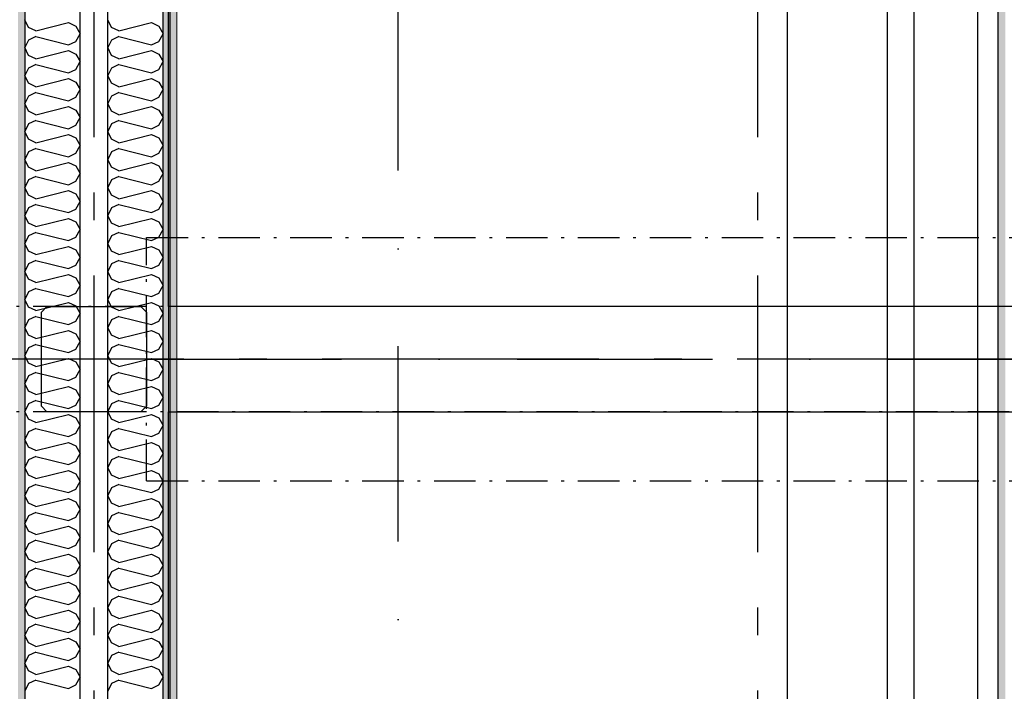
# Model space of a CAD drawing. Header units: millimetres. Extents: x -117798 to 93698, y -182207 to 252400.
# Tile 48 of 222: x -68808 to -67027, y -36017 to -34803. Entities that reach past the tile are written whole.
import ezdxf
from ezdxf.enums import TextEntityAlignment as Align

# ---------------------------------------------------------------- set-up
doc = ezdxf.new("R2010")
doc.units = ezdxf.units.MM
doc.header["$LTSCALE"] = 0.5
doc.header["$MEASUREMENT"] = 0
for name, pattern in [('Akselinje', [1500, 1000, -200, 100, -200]), ('Over snittplan', [260, 150, -50, 10, -50]), ('PLINE', [0]), ('Prikk & stiplet', [1340.555525, 705.555534, -352.777767, 0, -282.222223])]:
    doc.linetypes.add(name, pattern=pattern)
for name, color, linetype in [('222- Søyler', 7, 'Continuous'), ('223- Bjelker', 7, 'Continuous'), ('223- Bjelker(Nye konstruksjoner)', 7, 'Continuous'), ('242- Ikke-bærende innervegger (Skravur)(Nye konstruksjoner)', 7, 'Continuous'), ('242- Ikke-bærende innervegger(Nye konstruksjoner)', 7, 'Continuous'), ('256- Faste himlinger og overflatebehandling(Nye konstruksjoner)', 7, 'Continuous'), ('82-- Modullinjer', 7, 'Continuous'), ('852- Snittmarkør', 7, 'Continuous'), ('862- M___Nettoareal(Nye konstruksjoner)', 7, 'Continuous'), ('862- M___Nettoareal(Polylinje)(Nye konstruksjoner)', 7, 'Continuous'), ('862- M___Nettoareal(Tekst)(Nye konstruksjoner)', 7, 'Continuous')]:
    doc.layers.add(name, color=color, linetype=linetype)
doc.layers.add('236- Innvendig kledning og overflate(Nye konstruksjoner)', color=7, linetype='Continuous', lineweight=0)
doc.styles.add('GENERATED_STYLE_1', font='arial.ttf')
doc.styles.add('GENERATED_STYLE_4', font='arial.ttf')
pattern_1 = [(90, (0, 0), (-86.60254, 0), [0, -50]), (90, (-43.3, 25), (-86.60254, 0), [0, -50])]

# ---------------------------------------------------------------- blocks, each defined once
blk = doc.blocks.new('*X27')
at = {"layer": '242- Ikke-bærende innervegger (Skravur)(Nye konstruksjoner)', "linetype": 'PLINE'}
for p, q in [((-68641.6, -34817), (-68648.2, -34803.2)), ((-68628.1, -34823.1), (-68641.6, -34817)), ((-68628.1, -34823.1), (-68569.4, -34808.5)), ((-68569.4, -34808.5), (-68555.9, -34814.6)), ((-68555.9, -34814.6), (-68548.2, -34828.5)), ((-68641.6, -34839.9), (-68648.2, -34853.7)), ((-68628.1, -34833.8), (-68641.6, -34839.9)), ((-68628.1, -34833.8), (-68569.4, -34848.4)), ((-68555.9, -34842.3), (-68548.2, -34828.5)), ((-68641.6, -34867.6), (-68648.2, -34853.7)), ((-68628.1, -34873.7), (-68569.4, -34859.1)), ((-68569.4, -34848.4), (-68555.9, -34842.3)), ((-68569.4, -34859.1), (-68555.9, -34865.2)), ((-68628.1, -34873.7), (-68641.6, -34867.6)), ((-68555.9, -34865.2), (-68548.2, -34879)), ((-68641.6, -34890.5), (-68648.2, -34904.3)), ((-68628.1, -34884.4), (-68641.6, -34890.5)), ((-68628.1, -34884.4), (-68569.4, -34899)), ((-68569.4, -34899), (-68555.9, -34892.9)), ((-68555.9, -34892.9), (-68548.2, -34879)), ((-68641.6, -34918.1), (-68648.2, -34904.3)), ((-68628.1, -34924.3), (-68569.4, -34909.6)), ((-68569.4, -34909.6), (-68555.9, -34915.8)), ((-68628.1, -34924.3), (-68641.6, -34918.1)), ((-68555.9, -34915.8), (-68548.2, -34929.6)), ((-68555.9, -34943.4), (-68548.2, -34929.6)), ((-68641.6, -34941.1), (-68648.2, -34954.9)), ((-68628.1, -34934.9), (-68641.6, -34941.1)), ((-68628.1, -34934.9), (-68569.4, -34949.6)), ((-68569.4, -34949.6), (-68555.9, -34943.4)), ((-68641.6, -34968.7), (-68648.2, -34954.9)), ((-68628.1, -34974.9), (-68569.4, -34960.2)), ((-68569.4, -34960.2), (-68555.9, -34966.4)), ((-68555.9, -34966.4), (-68548.2, -34980.2)), ((-68628.1, -34974.9), (-68641.6, -34968.7)), ((-68555.9, -34994), (-68548.2, -34980.2)), ((-68641.6, -34991.7), (-68648.2, -35005.5)), ((-68628.1, -34985.5), (-68641.6, -34991.7)), ((-68628.1, -34985.5), (-68569.4, -35000.2)), ((-68569.4, -35000.2), (-68555.9, -34994)), ((-68641.6, -35019.3), (-68648.2, -35005.5)), ((-68628.1, -35025.5), (-68641.6, -35019.3)), ((-68628.1, -35025.5), (-68569.4, -35010.8)), ((-68569.4, -35010.8), (-68555.9, -35017)), ((-68555.9, -35017), (-68548.2, -35030.8)), ((-68628.1, -35036.1), (-68641.6, -35042.3)), ((-68628.1, -35036.1), (-68569.4, -35050.8)), ((-68555.9, -35044.6), (-68548.2, -35030.8)), ((-68641.6, -35042.3), (-68648.2, -35056.1)), ((-68569.4, -35050.8), (-68555.9, -35044.6)), ((-68641.6, -35069.9), (-68648.2, -35056.1)), ((-68628.1, -35076.1), (-68641.6, -35069.9)), ((-68628.1, -35076.1), (-68569.4, -35061.4)), ((-68569.4, -35061.4), (-68555.9, -35067.6)), ((-68555.9, -35067.6), (-68548.2, -35081.4)), ((-68628.1, -35086.7), (-68641.6, -35092.9)), ((-68628.1, -35086.7), (-68569.4, -35101.4)), ((-68555.9, -35095.2), (-68548.2, -35081.4)), ((-68641.6, -35092.9), (-68648.2, -35106.7)), ((-68641.6, -35120.5), (-68648.2, -35106.7)), ((-68569.4, -35101.4), (-68555.9, -35095.2)), ((-68628.1, -35126.7), (-68641.6, -35120.5)), ((-68628.1, -35126.7), (-68569.4, -35112)), ((-68569.4, -35112), (-68555.9, -35118.2)), ((-68555.9, -35118.2), (-68548.2, -35132)), ((-68641.6, -35143.4), (-68648.2, -35157.3)), ((-68628.1, -35137.3), (-68641.6, -35143.4)), ((-68628.1, -35137.3), (-68569.4, -35151.9)), ((-68555.9, -35145.8), (-68548.2, -35132)), ((-68641.6, -35171.1), (-68648.2, -35157.3)), ((-68569.4, -35151.9), (-68555.9, -35145.8)), ((-68628.1, -35177.2), (-68641.6, -35171.1)), ((-68628.1, -35177.2), (-68569.4, -35162.6)), ((-68569.4, -35162.6), (-68555.9, -35168.7)), ((-68555.9, -35168.7), (-68548.2, -35182.6)), ((-68641.6, -35194), (-68648.2, -35207.8)), ((-68628.1, -35187.9), (-68641.6, -35194)), ((-68628.1, -35187.9), (-68569.4, -35202.5)), ((-68569.4, -35202.5), (-68555.9, -35196.4)), ((-68555.9, -35196.4), (-68548.2, -35182.6)), ((-68641.6, -35221.7), (-68648.2, -35207.8)), ((-68628.1, -35227.8), (-68569.4, -35213.2)), ((-68569.4, -35213.2), (-68555.9, -35219.3)), ((-68628.1, -35227.8), (-68641.6, -35221.7)), ((-68555.9, -35219.3), (-68548.2, -35233.1)), ((-68555.9, -35247), (-68548.2, -35233.1)), ((-68641.6, -35244.6), (-68648.2, -35258.4)), ((-68628.1, -35238.5), (-68641.6, -35244.6)), ((-68628.1, -35238.5), (-68569.4, -35253.1)), ((-68569.4, -35253.1), (-68555.9, -35247)), ((-68641.6, -35272.2), (-68648.2, -35258.4)), ((-68628.1, -35278.4), (-68569.4, -35263.7)), ((-68569.4, -35263.7), (-68555.9, -35269.9)), ((-68628.1, -35278.4), (-68641.6, -35272.2)), ((-68555.9, -35269.9), (-68548.2, -35283.7)), ((-68555.9, -35297.5), (-68548.2, -35283.7)), ((-68641.6, -35295.2), (-68648.2, -35309)), ((-68628.1, -35289), (-68641.6, -35295.2)), ((-68628.1, -35289), (-68569.4, -35303.7)), ((-68569.4, -35303.7), (-68555.9, -35297.5)), ((-68641.6, -35322.8), (-68648.2, -35309)), ((-68628.1, -35329), (-68569.4, -35314.3)), ((-68569.4, -35314.3), (-68555.9, -35320.5)), ((-68555.9, -35320.5), (-68548.2, -35334.3)), ((-68628.1, -35329), (-68641.6, -35322.8)), ((-68628.1, -35339.6), (-68641.6, -35345.8)), ((-68628.1, -35339.6), (-68569.4, -35354.3)), ((-68555.9, -35348.1), (-68548.2, -35334.3)), ((-68641.6, -35345.8), (-68648.2, -35359.6)), ((-68569.4, -35354.3), (-68555.9, -35348.1)), ((-68641.6, -35373.4), (-68648.2, -35359.6)), ((-68628.1, -35379.6), (-68641.6, -35373.4)), ((-68628.1, -35379.6), (-68569.4, -35364.9)), ((-68569.4, -35364.9), (-68555.9, -35371.1)), ((-68555.9, -35371.1), (-68548.2, -35384.9)), ((-68628.1, -35390.2), (-68641.6, -35396.4)), ((-68628.1, -35390.2), (-68569.4, -35404.9)), ((-68555.9, -35398.7), (-68548.2, -35384.9)), ((-68641.6, -35396.4), (-68648.2, -35410.2)), ((-68641.6, -35424), (-68648.2, -35410.2)), ((-68569.4, -35404.9), (-68555.9, -35398.7)), ((-68628.1, -35430.2), (-68641.6, -35424)), ((-68628.1, -35430.2), (-68569.4, -35415.5)), ((-68569.4, -35415.5), (-68555.9, -35421.7)), ((-68555.9, -35421.7), (-68548.2, -35435.5)), ((-68641.6, -35447), (-68648.2, -35460.8)), ((-68628.1, -35440.8), (-68641.6, -35447)), ((-68628.1, -35440.8), (-68569.4, -35455.5)), ((-68555.9, -35449.3), (-68548.2, -35435.5)), ((-68641.6, -35474.6), (-68648.2, -35460.8)), ((-68569.4, -35455.5), (-68555.9, -35449.3)), ((-68628.1, -35480.8), (-68641.6, -35474.6)), ((-68628.1, -35480.8), (-68569.4, -35466.1)), ((-68569.4, -35466.1), (-68555.9, -35472.3)), ((-68555.9, -35472.3), (-68548.2, -35486.1)), ((-68641.6, -35497.5), (-68648.2, -35511.4)), ((-68628.1, -35491.4), (-68641.6, -35497.5)), ((-68628.1, -35491.4), (-68569.4, -35506)), ((-68569.4, -35506), (-68555.9, -35499.9)), ((-68555.9, -35499.9), (-68548.2, -35486.1)), ((-68641.6, -35525.2), (-68648.2, -35511.4)), ((-68628.1, -35531.3), (-68569.4, -35516.7)), ((-68569.4, -35516.7), (-68555.9, -35522.8)), ((-68628.1, -35531.3), (-68641.6, -35525.2)), ((-68555.9, -35522.8), (-68548.2, -35536.7)), ((-68641.6, -35548.1), (-68648.2, -35561.9)), ((-68628.1, -35542), (-68641.6, -35548.1)), ((-68628.1, -35542), (-68569.4, -35556.6)), ((-68569.4, -35556.6), (-68555.9, -35550.5)), ((-68555.9, -35550.5), (-68548.2, -35536.7)), ((-68641.6, -35575.8), (-68648.2, -35561.9)), ((-68628.1, -35581.9), (-68569.4, -35567.3)), ((-68569.4, -35567.3), (-68555.9, -35573.4)), ((-68628.1, -35581.9), (-68641.6, -35575.8)), ((-68555.9, -35573.4), (-68548.2, -35587.2)), ((-68555.9, -35601.1), (-68548.2, -35587.2)), ((-68641.6, -35598.7), (-68648.2, -35612.5)), ((-68628.1, -35592.6), (-68641.6, -35598.7)), ((-68628.1, -35592.6), (-68569.4, -35607.2)), ((-68569.4, -35607.2), (-68555.9, -35601.1)), ((-68641.6, -35626.3), (-68648.2, -35612.5)), ((-68628.1, -35632.5), (-68569.4, -35617.8)), ((-68569.4, -35617.8), (-68555.9, -35624)), ((-68555.9, -35624), (-68548.2, -35637.8)), ((-68628.1, -35632.5), (-68641.6, -35626.3)), ((-68555.9, -35651.6), (-68548.2, -35637.8)), ((-68641.6, -35649.3), (-68648.2, -35663.1)), ((-68628.1, -35643.1), (-68641.6, -35649.3)), ((-68628.1, -35643.1), (-68569.4, -35657.8)), ((-68569.4, -35657.8), (-68555.9, -35651.6)), ((-68641.6, -35676.9), (-68648.2, -35663.1)), ((-68628.1, -35683.1), (-68641.6, -35676.9)), ((-68628.1, -35683.1), (-68569.4, -35668.4)), ((-68569.4, -35668.4), (-68555.9, -35674.6)), ((-68555.9, -35674.6), (-68548.2, -35688.4)), ((-68628.1, -35693.7), (-68641.6, -35699.9)), ((-68628.1, -35693.7), (-68569.4, -35708.4)), ((-68555.9, -35702.2), (-68548.2, -35688.4)), ((-68641.6, -35699.9), (-68648.2, -35713.7)), ((-68641.6, -35727.5), (-68648.2, -35713.7)), ((-68569.4, -35708.4), (-68555.9, -35702.2)), ((-68628.1, -35733.7), (-68641.6, -35727.5)), ((-68628.1, -35733.7), (-68569.4, -35719)), ((-68569.4, -35719), (-68555.9, -35725.2)), ((-68555.9, -35725.2), (-68548.2, -35739)), ((-68628.1, -35744.3), (-68641.6, -35750.5)), ((-68628.1, -35744.3), (-68569.4, -35759)), ((-68555.9, -35752.8), (-68548.2, -35739)), ((-68641.6, -35750.5), (-68648.2, -35764.3)), ((-68641.6, -35778.1), (-68648.2, -35764.3)), ((-68569.4, -35759), (-68555.9, -35752.8)), ((-68628.1, -35784.3), (-68641.6, -35778.1)), ((-68628.1, -35784.3), (-68569.4, -35769.6)), ((-68569.4, -35769.6), (-68555.9, -35775.8)), ((-68555.9, -35775.8), (-68548.2, -35789.6)), ((-68641.6, -35801.1), (-68648.2, -35814.9)), ((-68628.1, -35794.9), (-68641.6, -35801.1)), ((-68628.1, -35794.9), (-68569.4, -35809.6)), ((-68555.9, -35803.4), (-68548.2, -35789.6)), ((-68641.6, -35828.7), (-68648.2, -35814.9)), ((-68628.1, -35834.9), (-68569.4, -35820.2)), ((-68569.4, -35809.6), (-68555.9, -35803.4)), ((-68569.4, -35820.2), (-68555.9, -35826.4)), ((-68628.1, -35834.9), (-68641.6, -35828.7)), ((-68555.9, -35826.4), (-68548.2, -35840.2)), ((-68641.6, -35851.6), (-68648.2, -35865.5)), ((-68628.1, -35845.5), (-68641.6, -35851.6)), ((-68628.1, -35845.5), (-68569.4, -35860.1)), ((-68569.4, -35860.1), (-68555.9, -35854)), ((-68555.9, -35854), (-68548.2, -35840.2)), ((-68641.6, -35879.3), (-68648.2, -35865.5)), ((-68628.1, -35885.4), (-68569.4, -35870.8)), ((-68569.4, -35870.8), (-68555.9, -35876.9)), ((-68628.1, -35885.4), (-68641.6, -35879.3)), ((-68555.9, -35876.9), (-68548.2, -35890.8)), ((-68555.9, -35904.6), (-68548.2, -35890.8)), ((-68641.6, -35902.2), (-68648.2, -35916)), ((-68628.1, -35896.1), (-68641.6, -35902.2)), ((-68628.1, -35896.1), (-68569.4, -35910.7)), ((-68569.4, -35910.7), (-68555.9, -35904.6)), ((-68641.6, -35929.9), (-68648.2, -35916)), ((-68628.1, -35936), (-68569.4, -35921.4)), ((-68569.4, -35921.4), (-68555.9, -35927.5)), ((-68555.9, -35927.5), (-68548.2, -35941.3)), ((-68628.1, -35936), (-68641.6, -35929.9)), ((-68555.9, -35955.2), (-68548.2, -35941.3)), ((-68641.6, -35952.8), (-68648.2, -35966.6)), ((-68628.1, -35946.7), (-68641.6, -35952.8)), ((-68628.1, -35946.7), (-68569.4, -35961.3)), ((-68569.4, -35961.3), (-68555.9, -35955.2)), ((-68641.6, -35980.4), (-68648.2, -35966.6)), ((-68628.1, -35986.6), (-68641.6, -35980.4)), ((-68628.1, -35986.6), (-68569.4, -35971.9)), ((-68569.4, -35971.9), (-68555.9, -35978.1)), ((-68555.9, -35978.1), (-68548.2, -35991.9)), ((-68628.1, -35997.2), (-68641.6, -36003.4)), ((-68628.1, -35997.2), (-68569.4, -36011.9)), ((-68555.9, -36005.7), (-68548.2, -35991.9)), ((-68641.6, -36003.4), (-68648.2, -36017.2)), ((-68569.4, -36011.9), (-68555.9, -36005.7))]:
    blk.add_line(p, q, dxfattribs=at)
blk = doc.blocks.new('*X28')
at = {"layer": '242- Ikke-bærende innervegger (Skravur)(Nye konstruksjoner)', "linetype": 'PLINE'}
for p, q in [((-68791.6, -34817), (-68798.2, -34803.2)), ((-68778.1, -34823.1), (-68791.6, -34817)), ((-68778.1, -34823.1), (-68719.4, -34808.5)), ((-68719.4, -34808.5), (-68705.9, -34814.6)), ((-68705.9, -34814.6), (-68698.2, -34828.5)), ((-68791.6, -34839.9), (-68798.2, -34853.7)), ((-68778.1, -34833.8), (-68791.6, -34839.9)), ((-68778.1, -34833.8), (-68719.4, -34848.4)), ((-68705.9, -34842.3), (-68698.2, -34828.5)), ((-68791.6, -34867.6), (-68798.2, -34853.7)), ((-68778.1, -34873.7), (-68719.4, -34859.1)), ((-68719.4, -34848.4), (-68705.9, -34842.3)), ((-68719.4, -34859.1), (-68705.9, -34865.2)), ((-68778.1, -34873.7), (-68791.6, -34867.6)), ((-68705.9, -34865.2), (-68698.2, -34879)), ((-68791.6, -34890.5), (-68798.2, -34904.3)), ((-68778.1, -34884.4), (-68791.6, -34890.5)), ((-68778.1, -34884.4), (-68719.4, -34899)), ((-68719.4, -34899), (-68705.9, -34892.9)), ((-68705.9, -34892.9), (-68698.2, -34879)), ((-68791.6, -34918.1), (-68798.2, -34904.3)), ((-68778.1, -34924.3), (-68719.4, -34909.6)), ((-68719.4, -34909.6), (-68705.9, -34915.8)), ((-68778.1, -34924.3), (-68791.6, -34918.1)), ((-68705.9, -34915.8), (-68698.2, -34929.6)), ((-68705.9, -34943.4), (-68698.2, -34929.6)), ((-68791.6, -34941.1), (-68798.2, -34954.9)), ((-68778.1, -34934.9), (-68791.6, -34941.1)), ((-68778.1, -34934.9), (-68719.4, -34949.6)), ((-68719.4, -34949.6), (-68705.9, -34943.4)), ((-68791.6, -34968.7), (-68798.2, -34954.9)), ((-68778.1, -34974.9), (-68719.4, -34960.2)), ((-68719.4, -34960.2), (-68705.9, -34966.4)), ((-68705.9, -34966.4), (-68698.2, -34980.2)), ((-68778.1, -34974.9), (-68791.6, -34968.7)), ((-68705.9, -34994), (-68698.2, -34980.2)), ((-68791.6, -34991.7), (-68798.2, -35005.5)), ((-68778.1, -34985.5), (-68791.6, -34991.7)), ((-68778.1, -34985.5), (-68719.4, -35000.2)), ((-68719.4, -35000.2), (-68705.9, -34994)), ((-68791.6, -35019.3), (-68798.2, -35005.5)), ((-68778.1, -35025.5), (-68791.6, -35019.3)), ((-68778.1, -35025.5), (-68719.4, -35010.8)), ((-68719.4, -35010.8), (-68705.9, -35017)), ((-68705.9, -35017), (-68698.2, -35030.8)), ((-68778.1, -35036.1), (-68791.6, -35042.3)), ((-68778.1, -35036.1), (-68719.4, -35050.8)), ((-68705.9, -35044.6), (-68698.2, -35030.8)), ((-68791.6, -35042.3), (-68798.2, -35056.1)), ((-68719.4, -35050.8), (-68705.9, -35044.6)), ((-68791.6, -35069.9), (-68798.2, -35056.1)), ((-68778.1, -35076.1), (-68791.6, -35069.9)), ((-68778.1, -35076.1), (-68719.4, -35061.4)), ((-68719.4, -35061.4), (-68705.9, -35067.6)), ((-68705.9, -35067.6), (-68698.2, -35081.4)), ((-68778.1, -35086.7), (-68791.6, -35092.9)), ((-68778.1, -35086.7), (-68719.4, -35101.4)), ((-68705.9, -35095.2), (-68698.2, -35081.4)), ((-68791.6, -35092.9), (-68798.2, -35106.7)), ((-68791.6, -35120.5), (-68798.2, -35106.7)), ((-68719.4, -35101.4), (-68705.9, -35095.2)), ((-68778.1, -35126.7), (-68791.6, -35120.5)), ((-68778.1, -35126.7), (-68719.4, -35112)), ((-68719.4, -35112), (-68705.9, -35118.2)), ((-68705.9, -35118.2), (-68698.2, -35132)), ((-68791.6, -35143.4), (-68798.2, -35157.3)), ((-68778.1, -35137.3), (-68791.6, -35143.4)), ((-68778.1, -35137.3), (-68719.4, -35151.9)), ((-68705.9, -35145.8), (-68698.2, -35132)), ((-68791.6, -35171.1), (-68798.2, -35157.3)), ((-68719.4, -35151.9), (-68705.9, -35145.8)), ((-68778.1, -35177.2), (-68791.6, -35171.1)), ((-68778.1, -35177.2), (-68719.4, -35162.6)), ((-68719.4, -35162.6), (-68705.9, -35168.7)), ((-68705.9, -35168.7), (-68698.2, -35182.6)), ((-68791.6, -35194), (-68798.2, -35207.8)), ((-68778.1, -35187.9), (-68791.6, -35194)), ((-68778.1, -35187.9), (-68719.4, -35202.5)), ((-68719.4, -35202.5), (-68705.9, -35196.4)), ((-68705.9, -35196.4), (-68698.2, -35182.6)), ((-68791.6, -35221.7), (-68798.2, -35207.8)), ((-68778.1, -35227.8), (-68719.4, -35213.2)), ((-68719.4, -35213.2), (-68705.9, -35219.3)), ((-68778.1, -35227.8), (-68791.6, -35221.7)), ((-68705.9, -35219.3), (-68698.2, -35233.1)), ((-68705.9, -35247), (-68698.2, -35233.1)), ((-68791.6, -35244.6), (-68798.2, -35258.4)), ((-68778.1, -35238.5), (-68791.6, -35244.6)), ((-68778.1, -35238.5), (-68719.4, -35253.1)), ((-68719.4, -35253.1), (-68705.9, -35247)), ((-68791.6, -35272.2), (-68798.2, -35258.4)), ((-68778.1, -35278.4), (-68719.4, -35263.7)), ((-68719.4, -35263.7), (-68705.9, -35269.9)), ((-68778.1, -35278.4), (-68791.6, -35272.2)), ((-68705.9, -35269.9), (-68698.2, -35283.7)), ((-68705.9, -35297.5), (-68698.2, -35283.7)), ((-68791.6, -35295.2), (-68798.2, -35309)), ((-68778.1, -35289), (-68791.6, -35295.2)), ((-68778.1, -35289), (-68719.4, -35303.7)), ((-68719.4, -35303.7), (-68705.9, -35297.5)), ((-68791.6, -35322.8), (-68798.2, -35309)), ((-68778.1, -35329), (-68719.4, -35314.3)), ((-68719.4, -35314.3), (-68705.9, -35320.5)), ((-68705.9, -35320.5), (-68698.2, -35334.3)), ((-68778.1, -35329), (-68791.6, -35322.8)), ((-68778.1, -35339.6), (-68791.6, -35345.8)), ((-68778.1, -35339.6), (-68719.4, -35354.3)), ((-68705.9, -35348.1), (-68698.2, -35334.3)), ((-68791.6, -35345.8), (-68798.2, -35359.6)), ((-68719.4, -35354.3), (-68705.9, -35348.1)), ((-68791.6, -35373.4), (-68798.2, -35359.6)), ((-68778.1, -35379.6), (-68791.6, -35373.4)), ((-68778.1, -35379.6), (-68719.4, -35364.9)), ((-68719.4, -35364.9), (-68705.9, -35371.1)), ((-68705.9, -35371.1), (-68698.2, -35384.9)), ((-68778.1, -35390.2), (-68791.6, -35396.4)), ((-68778.1, -35390.2), (-68719.4, -35404.9)), ((-68705.9, -35398.7), (-68698.2, -35384.9)), ((-68791.6, -35396.4), (-68798.2, -35410.2)), ((-68791.6, -35424), (-68798.2, -35410.2)), ((-68719.4, -35404.9), (-68705.9, -35398.7)), ((-68778.1, -35430.2), (-68791.6, -35424)), ((-68778.1, -35430.2), (-68719.4, -35415.5)), ((-68719.4, -35415.5), (-68705.9, -35421.7)), ((-68705.9, -35421.7), (-68698.2, -35435.5)), ((-68791.6, -35447), (-68798.2, -35460.8)), ((-68778.1, -35440.8), (-68791.6, -35447)), ((-68778.1, -35440.8), (-68719.4, -35455.5)), ((-68705.9, -35449.3), (-68698.2, -35435.5)), ((-68791.6, -35474.6), (-68798.2, -35460.8)), ((-68719.4, -35455.5), (-68705.9, -35449.3)), ((-68778.1, -35480.8), (-68791.6, -35474.6)), ((-68778.1, -35480.8), (-68719.4, -35466.1)), ((-68719.4, -35466.1), (-68705.9, -35472.3)), ((-68705.9, -35472.3), (-68698.2, -35486.1)), ((-68791.6, -35497.5), (-68798.2, -35511.4)), ((-68778.1, -35491.4), (-68791.6, -35497.5)), ((-68778.1, -35491.4), (-68719.4, -35506)), ((-68719.4, -35506), (-68705.9, -35499.9)), ((-68705.9, -35499.9), (-68698.2, -35486.1)), ((-68791.6, -35525.2), (-68798.2, -35511.4)), ((-68778.1, -35531.3), (-68719.4, -35516.7)), ((-68719.4, -35516.7), (-68705.9, -35522.8)), ((-68778.1, -35531.3), (-68791.6, -35525.2)), ((-68705.9, -35522.8), (-68698.2, -35536.7)), ((-68791.6, -35548.1), (-68798.2, -35561.9)), ((-68778.1, -35542), (-68791.6, -35548.1)), ((-68778.1, -35542), (-68719.4, -35556.6)), ((-68719.4, -35556.6), (-68705.9, -35550.5)), ((-68705.9, -35550.5), (-68698.2, -35536.7)), ((-68791.6, -35575.8), (-68798.2, -35561.9)), ((-68778.1, -35581.9), (-68719.4, -35567.3)), ((-68719.4, -35567.3), (-68705.9, -35573.4)), ((-68778.1, -35581.9), (-68791.6, -35575.8)), ((-68705.9, -35573.4), (-68698.2, -35587.2)), ((-68705.9, -35601.1), (-68698.2, -35587.2)), ((-68791.6, -35598.7), (-68798.2, -35612.5)), ((-68778.1, -35592.6), (-68791.6, -35598.7)), ((-68778.1, -35592.6), (-68719.4, -35607.2)), ((-68719.4, -35607.2), (-68705.9, -35601.1)), ((-68791.6, -35626.3), (-68798.2, -35612.5)), ((-68778.1, -35632.5), (-68719.4, -35617.8)), ((-68719.4, -35617.8), (-68705.9, -35624)), ((-68705.9, -35624), (-68698.2, -35637.8)), ((-68778.1, -35632.5), (-68791.6, -35626.3)), ((-68705.9, -35651.6), (-68698.2, -35637.8)), ((-68791.6, -35649.3), (-68798.2, -35663.1)), ((-68778.1, -35643.1), (-68791.6, -35649.3)), ((-68778.1, -35643.1), (-68719.4, -35657.8)), ((-68719.4, -35657.8), (-68705.9, -35651.6)), ((-68791.6, -35676.9), (-68798.2, -35663.1)), ((-68778.1, -35683.1), (-68791.6, -35676.9)), ((-68778.1, -35683.1), (-68719.4, -35668.4)), ((-68719.4, -35668.4), (-68705.9, -35674.6)), ((-68705.9, -35674.6), (-68698.2, -35688.4)), ((-68778.1, -35693.7), (-68791.6, -35699.9)), ((-68778.1, -35693.7), (-68719.4, -35708.4)), ((-68705.9, -35702.2), (-68698.2, -35688.4)), ((-68791.6, -35699.9), (-68798.2, -35713.7)), ((-68791.6, -35727.5), (-68798.2, -35713.7)), ((-68719.4, -35708.4), (-68705.9, -35702.2)), ((-68778.1, -35733.7), (-68791.6, -35727.5)), ((-68778.1, -35733.7), (-68719.4, -35719)), ((-68719.4, -35719), (-68705.9, -35725.2)), ((-68705.9, -35725.2), (-68698.2, -35739)), ((-68778.1, -35744.3), (-68791.6, -35750.5)), ((-68778.1, -35744.3), (-68719.4, -35759)), ((-68705.9, -35752.8), (-68698.2, -35739)), ((-68791.6, -35750.5), (-68798.2, -35764.3)), ((-68791.6, -35778.1), (-68798.2, -35764.3)), ((-68719.4, -35759), (-68705.9, -35752.8)), ((-68778.1, -35784.3), (-68791.6, -35778.1)), ((-68778.1, -35784.3), (-68719.4, -35769.6)), ((-68719.4, -35769.6), (-68705.9, -35775.8)), ((-68705.9, -35775.8), (-68698.2, -35789.6)), ((-68791.6, -35801.1), (-68798.2, -35814.9)), ((-68778.1, -35794.9), (-68791.6, -35801.1)), ((-68778.1, -35794.9), (-68719.4, -35809.6)), ((-68705.9, -35803.4), (-68698.2, -35789.6)), ((-68791.6, -35828.7), (-68798.2, -35814.9)), ((-68778.1, -35834.9), (-68719.4, -35820.2)), ((-68719.4, -35809.6), (-68705.9, -35803.4)), ((-68719.4, -35820.2), (-68705.9, -35826.4)), ((-68778.1, -35834.9), (-68791.6, -35828.7)), ((-68705.9, -35826.4), (-68698.2, -35840.2)), ((-68791.6, -35851.6), (-68798.2, -35865.5)), ((-68778.1, -35845.5), (-68791.6, -35851.6)), ((-68778.1, -35845.5), (-68719.4, -35860.1)), ((-68719.4, -35860.1), (-68705.9, -35854)), ((-68705.9, -35854), (-68698.2, -35840.2)), ((-68791.6, -35879.3), (-68798.2, -35865.5)), ((-68778.1, -35885.4), (-68719.4, -35870.8)), ((-68719.4, -35870.8), (-68705.9, -35876.9)), ((-68778.1, -35885.4), (-68791.6, -35879.3)), ((-68705.9, -35876.9), (-68698.2, -35890.8)), ((-68705.9, -35904.6), (-68698.2, -35890.8)), ((-68791.6, -35902.2), (-68798.2, -35916)), ((-68778.1, -35896.1), (-68791.6, -35902.2)), ((-68778.1, -35896.1), (-68719.4, -35910.7)), ((-68719.4, -35910.7), (-68705.9, -35904.6)), ((-68791.6, -35929.9), (-68798.2, -35916)), ((-68778.1, -35936), (-68719.4, -35921.4)), ((-68719.4, -35921.4), (-68705.9, -35927.5)), ((-68705.9, -35927.5), (-68698.2, -35941.3)), ((-68778.1, -35936), (-68791.6, -35929.9)), ((-68705.9, -35955.2), (-68698.2, -35941.3)), ((-68791.6, -35952.8), (-68798.2, -35966.6)), ((-68778.1, -35946.7), (-68791.6, -35952.8)), ((-68778.1, -35946.7), (-68719.4, -35961.3)), ((-68719.4, -35961.3), (-68705.9, -35955.2)), ((-68791.6, -35980.4), (-68798.2, -35966.6)), ((-68778.1, -35986.6), (-68791.6, -35980.4)), ((-68778.1, -35986.6), (-68719.4, -35971.9)), ((-68719.4, -35971.9), (-68705.9, -35978.1)), ((-68705.9, -35978.1), (-68698.2, -35991.9)), ((-68778.1, -35997.2), (-68791.6, -36003.4)), ((-68778.1, -35997.2), (-68719.4, -36011.9)), ((-68705.9, -36005.7), (-68698.2, -35991.9)), ((-68791.6, -36003.4), (-68798.2, -36017.2)), ((-68719.4, -36011.9), (-68705.9, -36005.7))]:
    blk.add_line(p, q, dxfattribs=at)
blk = doc.blocks.new('Teknisk vent._A-216_35', base_point=(-67746.5, -33797.7))
at = {"layer": '862- M___Nettoareal(Polylinje)(Nye konstruksjoner)', "linetype": 'PLINE', "flags": 128}
blk.add_lwpolyline([(-68538.2, -28334.4), (-68538.2, -38961.9), (-67238.2, -38961.9), (-67238.2, -28334.4)], close=True, dxfattribs=at)
at = {"layer": '862- M___Nettoareal(Tekst)(Nye konstruksjoner)', "style": 'GENERATED_STYLE_1'}
for tag, height, p in [('DUMMY_862', 150, (-67864.4, -33203.2)), ('ROOM_NAME', 150, (-67864.4, -34426.6)), ('DUMMY_861', 100, (-68021.5, -34026.3)), ('ROOM_NUMBER', 100, (-68021.5, -34415.1)), ('DUMMY_863', 100, (-67628.7, -34392.3))]:
    blk.add_attdef(tag, text='', height=height, rotation=90, dxfattribs=at).set_placement(p, align=Align.TOP_LEFT)
blk = doc.blocks.new('Åpent ned_A-218_37', base_point=(-65895.9, -34228.2))
at = {"layer": '862- M___Nettoareal(Polylinje)(Nye konstruksjoner)', "linetype": 'PLINE', "flags": 128}
blk.add_lwpolyline([(-67075.7, -28334.4), (-67075.7, -38899.4), (-64450.7, -38899.4), (-64450.7, -28334.4)], close=True, dxfattribs=at)
at = {"layer": '862- M___Nettoareal(Tekst)(Nye konstruksjoner)', "style": 'GENERATED_STYLE_1'}
for tag, height, p in [('DUMMY_862', 150, (-66013.8, -33759.2)), ('ROOM_NAME', 150, (-66013.8, -34702.7)), ('DUMMY_861', 100, (-66170.9, -34331.2)), ('ROOM_NUMBER', 100, (-66170.9, -34720.1)), ('DUMMY_863', 100, (-65778.1, -34697.2))]:
    blk.add_attdef(tag, text='', height=height, rotation=90, dxfattribs=at).set_placement(p, align=Align.TOP_LEFT)
blk = doc.blocks.new('Standard grid marker[89]', base_point=(20939.5, -35416.9))
at = {"layer": '82-- Modullinjer', "linetype": 'Akselinje'}
blk.add_line((20739.5, -35416.9), (-81321.3, -35416.9), dxfattribs=at)
at = {"layer": '82-- Modullinjer', "style": 'GENERATED_STYLE_4'}
for tag, p in [('AC_MarkerText_1_1', (-81898.8, -35456.9)), ('AC_MarkerText_1_0', (21062, -35456.9))]:
    blk.add_attdef(tag, text='', height=175, rotation=90, dxfattribs=at).set_placement(p, align=Align.TOP_CENTER)
blk = doc.blocks.new('Standard grid marker[210]', base_point=(-68673.2, 26434.4))
at = {"layer": '82-- Modullinjer', "linetype": 'Akselinje'}
blk.add_line((-68673.2, 26234.4), (-68673.2, -50374.4), dxfattribs=at)
at = {"layer": '82-- Modullinjer', "style": 'GENERATED_STYLE_4'}
for tag, p in [('AC_MarkerText_1_0', (-68800.7, 26644.4)), ('AC_MarkerText_1_1', (-68800.7, -50864.4))]:
    blk.add_attdef(tag, text='', height=175, rotation=90, dxfattribs=at).set_placement(p, align=Align.TOP_CENTER)
blk = doc.blocks.new('Standard grid marker[211]', base_point=(-67473.2, 26434.4))
at = {"layer": '82-- Modullinjer', "linetype": 'Akselinje'}
blk.add_line((-67473.2, 26234.4), (-67473.2, -50374.4), dxfattribs=at)
at = {"layer": '82-- Modullinjer', "style": 'GENERATED_STYLE_4'}
for tag, p in [('AC_MarkerText_1_0', (-67600.7, 26644.4)), ('AC_MarkerText_1_1', (-67600.7, -50864.4))]:
    blk.add_attdef(tag, text='', height=175, rotation=90, dxfattribs=at).set_placement(p, align=Align.TOP_CENTER)

msp = doc.modelspace()

# ---------------------------------------------------------------- hatches: boundary and pattern name
at = {"layer": '242- Ikke-bærende innervegger (Skravur)(Nye konstruksjoner)', "linetype": 'Continuous'}
h = msp.add_hatch(dxfattribs=at)
h.set_pattern_fill('Gips', color=256, style=0, pattern_type=2)
h.set_pattern_definition(pattern_1)
h.paths.add_polyline_path([(-68810.7, -28219.4), (-68810.7, -39016.9), (-68798.2, -39016.9), (-68798.2, -28219.4)])
h = msp.add_hatch(dxfattribs=at)
h.set_pattern_fill('Gips', color=256, style=0, pattern_type=2)
h.set_pattern_definition(pattern_1)
h.paths.add_polyline_path([(-68535.7, -39016.9), (-68535.7, -28219.4), (-68548.2, -28219.4), (-68548.2, -39016.9)])
h = msp.add_hatch(dxfattribs=at)
h.set_pattern_fill('Gips', color=256, style=0, pattern_type=2)
h.set_pattern_definition(pattern_1)
h.paths.add_polyline_path([(-68523.2, -39016.9), (-68523.2, -28219.4), (-68535.7, -28219.4), (-68535.7, -39016.9)])
h = msp.add_hatch(dxfattribs=at)
h.set_pattern_fill('Gips', color=256, style=0, pattern_type=2)
h.set_pattern_definition(pattern_1)
h.paths.add_polyline_path([(-67025.4, -38899.4), (-67025.4, -28334.4), (-67038.1, -28334.4), (-67038.1, -38899.4)])

# ---------------------------------------------------------------- linework, layer by layer
at = {"layer": '222- Søyler', "linetype": 'PLINE', "flags": 128}
for points in [[(-68768.2, -35331.9), (-68758.2, -35321.9)], [(-68758.2, -35321.9), (-68588.2, -35321.9)], [(-68588.2, -35321.9), (-68578.2, -35331.9)], [(-68768.2, -35501.9), (-68768.2, -35331.9)], [(-68578.2, -35331.9), (-68578.2, -35501.9)], [(-68758.2, -35511.9), (-68768.2, -35501.9)], [(-68588.2, -35511.9), (-68758.2, -35511.9)], [(-68578.2, -35501.9), (-68588.2, -35511.9)]]:
    msp.add_lwpolyline(points, dxfattribs=at)
at = {"layer": '223- Bjelker', "linetype": 'Over snittplan'}
for p, q in [((-64288.2, -35321.9), (-77768.2, -35321.9)), ((-64288.2, -35511.9), (-77768.2, -35511.9))]:
    msp.add_line(p, q, dxfattribs=at)
at = {"layer": '223- Bjelker(Nye konstruksjoner)', "linetype": 'Over snittplan'}
for p, q in [((-68578.2, -35196.9), (-64388.2, -35196.9)), ((-68578.2, -35636.9), (-68578.2, -35196.9)), ((-68578.2, -35636.9), (-64388.2, -35636.9))]:
    msp.add_line(p, q, dxfattribs=at)
at = {"layer": '223- Bjelker(Nye konstruksjoner)', "linetype": 'Prikk & stiplet'}
msp.add_line((-68578.2, -35416.9), (-64388.2, -35416.9), dxfattribs=at)
at = {"layer": '236- Innvendig kledning og overflate(Nye konstruksjoner)', "linetype": 'PLINE'}
msp.add_line((-68535.7, -39016.9), (-68535.7, -28219.4), dxfattribs=at)
at = {"layer": '236- Innvendig kledning og overflate(Nye konstruksjoner)', "linetype": 'PLINE', "flags": 128}
msp.add_lwpolyline([(-68523.2, -39016.9), (-68523.2, -28219.4)], dxfattribs=at)
at = {"layer": '242- Ikke-bærende innervegger(Nye konstruksjoner)', "linetype": 'PLINE'}
for p, q in [((-68798.2, -28219.4), (-68798.2, -39016.9)), ((-68698.2, -39016.9), (-68698.2, -28219.4)), ((-68648.2, -39016.9), (-68648.2, -28219.4)), ((-68548.2, -39016.9), (-68548.2, -28219.4)), ((-67190.5, -28334.4), (-67190.5, -38899.4)), ((-67038.1, -38899.4), (-67038.1, -28334.4))]:
    msp.add_line(p, q, dxfattribs=at)
at = {"layer": '242- Ikke-bærende innervegger(Nye konstruksjoner)', "linetype": 'PLINE', "flags": 128}
msp.add_lwpolyline([(-67419.7, -28334.4), (-67419.7, -38899.4)], dxfattribs=at)
at = {"layer": '256- Faste himlinger og overflatebehandling(Nye konstruksjoner)', "linetype": 'PLINE', "flags": 128}
for points in [[(-68538.2, -35321.9), (-68538.2, -31911.9)], [(-64388.2, -35321.9), (-68538.2, -35321.9)], [(-68538.2, -35511.9), (-64388.2, -35511.9)], [(-68538.2, -38921.9), (-68538.2, -35511.9)]]:
    msp.add_lwpolyline(points, dxfattribs=at)
at = {"layer": '852- Snittmarkør', "linetype": 'Prikk & stiplet'}
msp.add_line((-68123.2, -49153.9), (-68123.2, 6068), dxfattribs=at)

# ---------------------------------------------------------------- block references
at = {"layer": '242- Ikke-bærende innervegger(Nye konstruksjoner)'}
for name in ['*X28', '*X27']:
    msp.add_blockref(name, (0, 0), dxfattribs=at)
at = {"layer": '82-- Modullinjer', "linetype": 'PLINE'}
for name, p in [('Standard grid marker[210]', (-68673.2, 26434.4)), ('Standard grid marker[211]', (-67473.2, 26434.4)), ('Standard grid marker[89]', (20939.5, -35416.9))]:
    msp.add_blockref(name, p, dxfattribs=at)
at = {"layer": '862- M___Nettoareal(Nye konstruksjoner)', "linetype": 'Continuous'}
for name, p in [('Teknisk vent._A-216_35', (-67746.5, -33797.7)), ('Åpent ned_A-218_37', (-65895.9, -34228.2))]:
    msp.add_blockref(name, p, dxfattribs=at)

doc.saveas('drawing.dxf')
